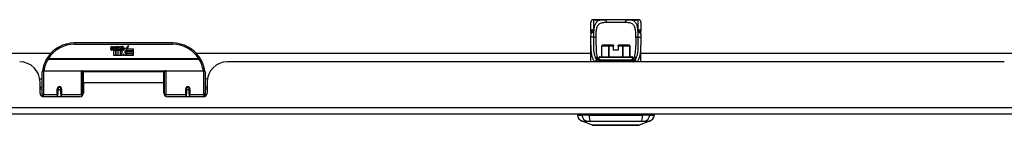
# Model space of a CAD drawing. Header units: inches. Extents: x 15 to 513, y 46 to 241.
# Tile 11 of 198: x 87.19 to 102.29, y 45.66 to 47.27. Entities that reach past the tile are written whole.
import ezdxf

# ---------------------------------------------------------------- set-up
doc = ezdxf.new("R2010")
doc.units = ezdxf.units.IN
doc.header["$MEASUREMENT"] = 0
doc.layers.add('Visible Edges(ANSI)', color=7, linetype='Continuous', lineweight=25)
doc.layers.add('Visible Tangent Edges(ANSI)', color=7, linetype='Continuous', lineweight=25)

msp = doc.modelspace()

# ---------------------------------------------------------------- linework, layer by layer
at = {"layer": 'Visible Edges(ANSI)'}
for p, q in [((96.011, 47.273), (95.991, 47.273)), ((96.135, 47.273), (96.011, 47.273)), ((96.135, 47.273), (96.173, 47.273)), ((96.498, 47.273), (96.173, 47.273)), ((96.498, 47.273), (96.537, 47.273)), ((96.66, 47.273), (96.537, 47.273)), ((96.68, 47.273), (96.66, 47.273)), ((95.952, 47.098), (95.952, 47.233)), ((96.719, 47.233), (96.719, 47.098)), ((89.535, 46.917), (88.035, 46.917)), ((88.59, 46.829), (88.596, 46.863)), ((88.596, 46.863), (88.61, 46.863)), ((88.61, 46.863), (88.604, 46.828)), ((88.626, 46.84), (88.63, 46.863)), ((88.63, 46.863), (88.643, 46.863)), ((88.643, 46.863), (88.637, 46.828)), ((88.657, 46.818), (88.654, 46.818)), ((88.656, 46.808), (88.657, 46.818)), ((88.66, 46.84), (88.664, 46.863)), ((88.664, 46.863), (88.677, 46.863)), ((88.677, 46.863), (88.668, 46.808)), ((88.673, 46.808), (88.698, 46.835)), ((88.684, 46.863), (88.7, 46.863)), ((88.698, 46.835), (88.684, 46.863)), ((88.703, 46.827), (88.69, 46.808)), ((88.691, 46.805), (88.699, 46.816)), ((88.699, 46.816), (88.699, 46.724)), ((88.7, 46.863), (88.708, 46.843)), ((88.705, 46.827), (88.703, 46.827)), ((88.703, 46.823), (88.71, 46.805)), ((88.703, 46.724), (88.703, 46.823)), ((88.713, 46.808), (88.705, 46.827)), ((88.708, 46.843), (88.71, 46.843)), ((88.71, 46.843), (88.724, 46.863)), ((88.74, 46.863), (88.715, 46.835)), ((88.715, 46.835), (88.729, 46.808)), ((88.724, 46.863), (88.74, 46.863)), ((88.739, 46.839), (88.775, 46.839)), ((88.745, 46.851), (88.745, 46.86)), ((88.774, 46.83), (88.75, 46.83)), ((88.786, 46.801), (88.817, 46.845)), ((88.817, 46.845), (88.819, 46.831)), ((88.819, 46.831), (88.863, 46.877)), ((88.836, 46.826), (88.821, 46.797)), ((88.836, 46.797), (88.836, 46.826)), ((88.863, 46.877), (88.838, 46.829)), ((88.838, 46.829), (88.935, 46.829)), ((88.935, 46.829), (88.935, 46.797)), ((95.952, 46.628), (95.952, 46.884)), ((96.121, 46.706), (96.121, 46.875)), ((96.129, 46.883), (96.129, 46.883)), ((96.231, 46.883), (96.129, 46.883)), ((96.231, 46.883), (96.234, 46.883)), ((96.298, 46.883), (96.234, 46.883)), ((96.298, 46.883), (96.298, 46.875)), ((96.298, 46.808), (96.298, 46.875)), ((96.437, 46.883), (96.373, 46.883)), ((96.373, 46.875), (96.373, 46.883)), ((96.373, 46.875), (96.373, 46.808)), ((96.437, 46.883), (96.44, 46.883)), ((96.542, 46.883), (96.44, 46.883)), ((96.542, 46.883), (96.543, 46.883)), ((96.55, 46.706), (96.55, 46.875)), ((96.719, 46.628), (96.719, 46.884)), ((74.797, 46.762), (87.673, 46.762)), ((88.635, 46.724), (88.635, 46.804)), ((88.665, 46.724), (88.635, 46.724)), ((88.653, 46.811), (88.653, 46.805)), ((88.653, 46.805), (88.665, 46.805)), ((88.668, 46.808), (88.656, 46.808)), ((88.665, 46.805), (88.665, 46.724)), ((88.669, 46.805), (88.691, 46.805)), ((88.669, 46.724), (88.669, 46.805)), ((88.699, 46.724), (88.669, 46.724)), ((88.69, 46.808), (88.673, 46.808)), ((88.77, 46.724), (88.703, 46.724)), ((88.71, 46.805), (88.733, 46.805)), ((88.729, 46.808), (88.713, 46.808)), ((88.733, 46.805), (88.733, 46.726)), ((88.733, 46.726), (88.77, 46.775)), ((88.77, 46.775), (88.749, 46.805)), ((88.784, 46.751), (88.77, 46.724)), ((88.779, 46.813), (88.786, 46.801)), ((88.801, 46.724), (88.784, 46.751)), ((88.819, 46.807), (88.8, 46.779)), ((88.8, 46.779), (88.836, 46.725)), ((88.935, 46.724), (88.801, 46.724)), ((88.821, 46.797), (88.819, 46.807)), ((88.935, 46.797), (88.836, 46.797)), ((88.836, 46.793), (88.935, 46.793)), ((88.836, 46.761), (88.836, 46.793)), ((88.935, 46.761), (88.836, 46.761)), ((88.836, 46.757), (88.935, 46.757)), ((88.836, 46.725), (88.836, 46.757)), ((88.935, 46.793), (88.935, 46.761)), ((88.935, 46.757), (88.935, 46.724)), ((89.898, 46.762), (95.952, 46.762)), ((96.08, 46.664), (96.08, 46.694)), ((96.092, 46.706), (96.58, 46.706)), ((96.373, 46.808), (96.298, 46.808)), ((96.592, 46.664), (96.592, 46.694)), ((96.719, 46.762), (102.774, 46.762)), ((102.293, 46.628), (90.378, 46.628)), ((96.581, 46.647), (96.097, 46.647)), ((87.5, 46.368), (87.535, 46.368)), ((87.535, 46.143), (87.535, 46.473)), ((87.555, 46.492), (88.139, 46.492)), ((88.155, 46.477), (88.155, 46.139)), ((88.155, 46.4), (88.17, 46.4)), ((88.17, 46.305), (88.17, 46.473)), ((89.401, 46.473), (88.17, 46.473)), ((89.401, 46.305), (89.401, 46.473)), ((89.415, 46.4), (89.401, 46.4)), ((89.415, 46.139), (89.415, 46.477)), ((89.431, 46.492), (90.015, 46.492)), ((90.035, 46.473), (90.035, 46.143)), ((90.07, 46.368), (90.035, 46.368)), ((87.504, 46.15), (87.504, 46.316)), ((87.504, 46.242), (87.535, 46.242)), ((87.779, 46.22), (87.779, 46.133)), ((87.781, 46.218), (87.779, 46.218)), ((87.78, 46.226), (87.782, 46.225)), ((87.781, 46.225), (87.781, 46.22)), ((87.82, 46.217), (87.823, 46.217)), ((87.823, 46.133), (87.823, 46.22)), ((88.155, 46.209), (88.17, 46.209)), ((88.17, 46.305), (88.17, 46.15)), ((89.401, 46.15), (89.401, 46.305)), ((89.415, 46.209), (89.401, 46.209)), ((89.748, 46.22), (89.748, 46.133)), ((89.75, 46.217), (89.748, 46.217)), ((89.79, 46.226), (89.788, 46.225)), ((89.789, 46.22), (89.789, 46.225)), ((89.789, 46.218), (89.791, 46.218)), ((89.791, 46.133), (89.791, 46.22)), ((90.066, 46.242), (90.035, 46.242)), ((90.066, 46.316), (90.066, 46.15)), ((87.535, 46.208), (87.504, 46.208)), ((87.535, 46.143), (87.535, 46.098)), ((88.111, 46.091), (87.563, 46.091)), ((87.779, 46.091), (87.779, 46.133)), ((87.785, 46.208), (87.783, 46.208)), ((87.819, 46.208), (87.817, 46.208)), ((87.823, 46.133), (87.823, 46.091)), ((88.155, 46.111), (88.155, 46.139)), ((89.415, 46.139), (89.415, 46.111)), ((90.007, 46.091), (89.46, 46.091)), ((89.748, 46.091), (89.748, 46.133)), ((89.754, 46.208), (89.751, 46.208)), ((89.788, 46.208), (89.785, 46.208)), ((89.791, 46.133), (89.791, 46.091)), ((90.066, 46.208), (90.035, 46.208)), ((90.035, 46.098), (90.035, 46.143)), ((123.138, 45.828), (69.533, 45.828)), ((95.745, 45.812), (95.813, 45.812)), ((95.924, 45.812), (95.813, 45.812)), ((95.924, 45.812), (96.747, 45.812)), ((96.858, 45.812), (96.747, 45.812)), ((96.858, 45.812), (96.926, 45.812)), ((95.979, 45.658), (95.819, 45.72)), ((96.852, 45.72), (96.692, 45.658))]:
    msp.add_line(p, q, dxfattribs=at)
at = {"layer": 'Visible Edges(ANSI)', "flags": 128}
for points in [[(96.019, 47.27), (96.019, 47.27), (96.021, 47.27), (96.026, 47.269), (96.033, 47.268), (96.042, 47.267), (96.051, 47.267), (96.06, 47.267), (96.068, 47.268), (96.075, 47.269)], [(96.075, 47.269), (96.089, 47.271), (96.104, 47.272), (96.119, 47.273), (96.135, 47.273)], [(96.537, 47.273), (96.552, 47.273), (96.567, 47.272), (96.582, 47.271), (96.596, 47.269)], [(96.596, 47.269), (96.603, 47.268), (96.611, 47.267), (96.62, 47.267), (96.629, 47.267), (96.638, 47.268), (96.645, 47.269), (96.65, 47.27), (96.652, 47.27), (96.652, 47.27)], [(95.952, 47.098), (95.952, 47.097), (95.952, 47.097), (95.952, 47.096), (95.952, 47.095), (95.952, 47.094), (95.952, 47.094), (95.952, 47.093), (95.952, 47.092), (95.952, 47.092), (95.952, 47.091), (95.952, 47.09), (95.952, 47.089), (95.952, 47.089), (95.952, 47.088), (95.952, 47.087), (95.952, 47.087), (95.952, 47.086), (95.952, 47.085), (95.953, 47.084), (95.953, 47.084), (95.953, 47.083), (95.953, 47.082), (95.953, 47.082), (95.953, 47.081)], [(95.952, 46.884), (95.952, 46.913), (95.952, 46.942), (95.953, 46.972), (95.953, 47.002)], [(95.955, 47.051), (95.955, 47.066), (95.953, 47.081)], [(95.953, 47.002), (95.954, 47.027), (95.955, 47.051)], [(96.717, 47.051), (96.717, 47.066), (96.718, 47.081)], [(96.717, 47.051), (96.718, 47.027), (96.718, 47.002)], [(96.718, 47.081), (96.718, 47.082), (96.718, 47.082), (96.719, 47.083), (96.719, 47.084), (96.719, 47.084), (96.719, 47.085), (96.719, 47.086), (96.719, 47.087), (96.719, 47.087), (96.719, 47.088), (96.719, 47.089), (96.719, 47.089), (96.719, 47.09), (96.719, 47.091), (96.719, 47.092), (96.719, 47.092), (96.719, 47.093), (96.719, 47.094), (96.719, 47.094), (96.719, 47.095), (96.719, 47.096), (96.719, 47.097), (96.719, 47.097), (96.719, 47.098)], [(96.718, 47.002), (96.719, 46.972), (96.719, 46.942), (96.719, 46.913), (96.719, 46.884)], [(96.031, 46.884), (96.031, 46.854), (96.032, 46.825), (96.033, 46.797), (96.036, 46.771), (96.039, 46.746), (96.044, 46.723), (96.05, 46.702), (96.058, 46.683)], [(96.613, 46.683), (96.621, 46.702), (96.627, 46.723), (96.632, 46.746), (96.636, 46.771), (96.638, 46.797), (96.64, 46.825), (96.641, 46.854), (96.641, 46.884)], [(96.087, 46.66), (96.076, 46.666), (96.067, 46.672), (96.064, 46.675), (96.061, 46.678), (96.059, 46.681), (96.058, 46.683)], [(96.584, 46.66), (96.596, 46.666), (96.604, 46.672), (96.608, 46.675), (96.61, 46.678), (96.612, 46.681), (96.613, 46.683)], [(96.181, 46.647), (96.154, 46.647), (96.129, 46.65), (96.117, 46.651), (96.106, 46.654), (96.096, 46.657), (96.087, 46.66)], [(96.491, 46.647), (96.518, 46.647), (96.543, 46.65), (96.554, 46.651), (96.565, 46.654), (96.575, 46.657), (96.584, 46.66)], [(87.541, 46.491), (87.541, 46.491), (87.541, 46.491), (87.541, 46.491), (87.54, 46.49), (87.54, 46.49), (87.54, 46.49), (87.54, 46.49), (87.54, 46.489), (87.54, 46.489), (87.54, 46.489), (87.54, 46.489), (87.54, 46.488), (87.54, 46.488), (87.54, 46.488), (87.54, 46.488), (87.54, 46.487), (87.54, 46.487), (87.54, 46.487), (87.54, 46.487), (87.54, 46.486), (87.54, 46.486), (87.54, 46.486), (87.54, 46.486), (87.54, 46.485)], [(90.03, 46.485), (90.03, 46.486), (90.03, 46.486), (90.03, 46.486), (90.03, 46.486), (90.03, 46.487), (90.03, 46.487), (90.03, 46.487), (90.03, 46.487), (90.03, 46.488), (90.03, 46.488), (90.03, 46.488), (90.03, 46.488), (90.03, 46.489), (90.03, 46.489), (90.03, 46.489), (90.03, 46.489), (90.03, 46.49), (90.03, 46.49), (90.03, 46.49), (90.03, 46.49), (90.03, 46.491), (90.03, 46.491), (90.03, 46.491), (90.03, 46.491)], [(87.779, 46.22), (87.779, 46.223), (87.78, 46.225), (87.781, 46.228), (87.782, 46.231), (87.783, 46.233), (87.785, 46.235), (87.787, 46.237), (87.79, 46.239), (87.792, 46.24), (87.795, 46.241), (87.798, 46.242), (87.801, 46.242), (87.804, 46.242), (87.807, 46.241), (87.81, 46.24), (87.812, 46.239), (87.815, 46.237), (87.817, 46.235), (87.818, 46.233), (87.82, 46.231), (87.821, 46.228), (87.822, 46.225), (87.822, 46.223), (87.823, 46.22)], [(89.748, 46.22), (89.748, 46.223), (89.748, 46.225), (89.749, 46.228), (89.75, 46.231), (89.752, 46.233), (89.754, 46.235), (89.756, 46.237), (89.758, 46.239), (89.761, 46.24), (89.764, 46.241), (89.766, 46.242), (89.769, 46.242), (89.772, 46.242), (89.775, 46.241), (89.778, 46.24), (89.781, 46.239), (89.783, 46.237), (89.785, 46.235), (89.787, 46.233), (89.788, 46.231), (89.79, 46.228), (89.79, 46.225), (89.791, 46.223), (89.791, 46.22)], [(88.169, 46.172), (88.169, 46.172), (88.169, 46.172), (88.169, 46.172), (88.169, 46.172), (88.169, 46.172), (88.169, 46.172), (88.169, 46.172), (88.169, 46.172), (88.169, 46.172), (88.169, 46.172), (88.169, 46.173), (88.169, 46.173), (88.169, 46.173), (88.169, 46.173), (88.169, 46.173), (88.169, 46.173), (88.169, 46.173), (88.17, 46.173), (88.17, 46.173), (88.17, 46.173), (88.17, 46.173), (88.17, 46.173), (88.17, 46.173), (88.17, 46.173)], [(89.401, 46.173), (89.401, 46.173), (89.401, 46.173), (89.401, 46.173), (89.401, 46.173), (89.401, 46.173), (89.401, 46.173), (89.401, 46.173), (89.401, 46.173), (89.401, 46.173), (89.401, 46.173), (89.401, 46.173), (89.401, 46.173), (89.401, 46.173), (89.401, 46.172), (89.401, 46.172), (89.401, 46.172), (89.401, 46.172), (89.401, 46.172), (89.401, 46.172), (89.401, 46.172), (89.401, 46.172), (89.401, 46.172), (89.401, 46.172), (89.401, 46.172)], [(95.981, 45.657), (95.981, 45.657), (95.982, 45.657), (95.984, 45.657), (95.987, 45.657), (95.991, 45.657), (95.996, 45.657), (96.001, 45.657), (96.008, 45.657), (96.015, 45.657), (96.022, 45.657), (96.031, 45.657), (96.04, 45.657), (96.05, 45.657), (96.061, 45.657), (96.072, 45.657), (96.084, 45.657), (96.097, 45.657), (96.11, 45.657), (96.124, 45.657), (96.138, 45.657), (96.153, 45.657), (96.168, 45.657), (96.183, 45.657), (96.199, 45.657), (96.216, 45.657), (96.232, 45.657), (96.249, 45.657), (96.266, 45.657), (96.283, 45.657), (96.301, 45.657), (96.318, 45.657), (96.336, 45.657), (96.353, 45.657), (96.37, 45.657), (96.388, 45.657), (96.405, 45.657), (96.422, 45.657), (96.439, 45.657), (96.455, 45.657), (96.472, 45.657), (96.488, 45.657), (96.503, 45.657), (96.519, 45.657), (96.533, 45.657), (96.548, 45.657), (96.561, 45.657), (96.574, 45.657), (96.587, 45.657), (96.599, 45.657), (96.61, 45.657), (96.621, 45.657), (96.631, 45.657), (96.64, 45.657), (96.649, 45.657), (96.657, 45.657), (96.664, 45.657), (96.67, 45.657), (96.675, 45.657), (96.68, 45.657), (96.684, 45.657), (96.687, 45.657), (96.689, 45.657), (96.69, 45.657), (96.691, 45.657)]]:
    msp.add_lwpolyline(points, dxfattribs=at)
at = {"layer": 'Visible Edges(ANSI)'}
for centre in [(87.801, 46.22), (89.769, 46.22)]:
    msp.add_circle(centre, 0.0197, dxfattribs=at)
for centre, radius, start, end in [((95.991, 47.233), 0.0394, 90, 180), ((96.011, 47.253), 0.0197, 56.88, 90), ((96.66, 47.253), 0.0197, 90, 123.12), ((96.68, 47.233), 0.0394, 0, 90), ((88.035, 46.417), 0.5, 90, 147.7623), ((88.618, 46.823), 0.0288, 169, 198.4748), ((88.601, 46.817), 0.0105, 198.4748, 269.6788), ((88.601, 46.831), 0.0246, 269.6788, 333.9508), ((88.616, 46.826), 0.0123, 169.9922, 203.5487), ((88.61, 46.824), 0.006, 203.5487, 276.1027), ((88.609, 46.83), 0.0126, 276.1027, 327.6083), ((88.58, 46.848), 0.0465, 328.5584, 350.8257), ((88.652, 46.822), 0.0288, 183.6169, 196.9928), ((88.634, 46.817), 0.0101, 196.9928, 269.4776), ((88.634, 46.831), 0.024, 269.4776, 327.4114), ((88.649, 46.826), 0.0123, 170, 203.5571), ((88.643, 46.824), 0.006, 203.5571, 276.03), ((88.643, 46.83), 0.0126, 276.03, 327.5992), ((88.614, 46.848), 0.0465, 327.5992, 350), ((88.764, 46.828), 0.0282, 156.1555, 203.8445), ((88.753, 46.822), 0.0152, 203.8445, 265.0802), ((88.763, 46.802), 0.0607, 81.5605, 107.3343), ((88.757, 46.823), 0.0307, 64.6784, 112.5609), ((88.758, 46.826), 0.00955, 151.4547, 231.1652), ((88.756, 46.837), 0.0299, 260.4085, 314.1684), ((88.759, 46.827), 0.0109, 231.1652, 289.3797), ((88.757, 46.832), 0.0168, 289.3797, 352.9975), ((88.766, 46.842), 0.0096, 343.5261, 64.6784), ((88.769, 46.843), 0.0197, 356.5646, 81.5605), ((88.749, 46.844), 0.0398, 314.1684, 356.5646), ((89.535, 46.417), 0.5, 32.2377, 90), ((96.129, 46.875), 0.00787, 90, 180), ((96.543, 46.875), 0.00787, 0, 90), ((88.035, 46.417), 0.5, 147.7623, 171.4919), ((88.636, 46.828), 0.024, 268.7952, 316.5849), ((88.756, 46.837), 0.033, 257.079, 313.1785), ((89.535, 46.417), 0.5, 8.5081, 32.2377), ((96.092, 46.694), 0.0118, 90, 180), ((96.58, 46.694), 0.0118, 0, 90), ((87.192, 46.316), 0.312, 0, 90), ((90.378, 46.316), 0.312, 90, 180), ((87.555, 46.473), 0.0197, 90, 180), ((88.139, 46.477), 0.0157, 0, 90), ((89.431, 46.477), 0.0157, 90, 180), ((90.015, 46.473), 0.0197, 0, 90), ((87.801, 46.22), 0.0217, 180, 350.853), ((89.769, 46.22), 0.0217, 189.147, 0), ((87.563, 46.15), 0.0591, 180, 270), ((88.111, 46.15), 0.0591, 270, 0), ((89.46, 46.15), 0.0591, 180, 270), ((90.007, 46.15), 0.0591, 270, 0), ((95.862, 45.83), 0.118, 188.6009, 248.7495), ((95.804, 45.804), 0.0394, 143.1301, 168.463), ((96.809, 45.83), 0.118, 291.2505, 351.3991), ((96.867, 45.804), 0.0394, 11.537, 36.8699), ((95.981, 45.662), 0.00492, 248.7495, 269.7912), ((96.691, 45.662), 0.00492, 270.2088, 291.2505)]:
    msp.add_arc(centre, radius, start, end, dxfattribs=at)
at = {"layer": 'Visible Tangent Edges(ANSI)'}
for p, q in [((95.991, 47.273), (95.991, 47.118)), ((96.011, 47.272), (96.011, 47.273)), ((96.66, 47.273), (96.66, 47.272)), ((96.68, 47.118), (96.68, 47.273)), ((96.192, 47.233), (96.48, 47.233)), ((88.035, 46.898), (88.035, 46.917)), ((88.035, 46.898), (89.535, 46.898)), ((89.535, 46.917), (89.535, 46.898)), ((96.122, 46.875), (96.121, 46.875)), ((96.122, 46.706), (96.122, 46.875)), ((96.122, 46.875), (96.224, 46.875)), ((96.234, 46.875), (96.224, 46.875)), ((96.224, 46.875), (96.224, 46.706)), ((96.234, 46.883), (96.234, 46.875)), ((96.234, 46.706), (96.234, 46.875)), ((96.234, 46.875), (96.298, 46.875)), ((96.373, 46.875), (96.437, 46.875)), ((96.437, 46.875), (96.437, 46.883)), ((96.447, 46.875), (96.437, 46.875)), ((96.437, 46.875), (96.437, 46.706)), ((96.447, 46.706), (96.447, 46.875)), ((96.447, 46.875), (96.549, 46.875)), ((96.55, 46.875), (96.549, 46.875)), ((96.549, 46.875), (96.549, 46.706)), ((87.629, 46.674), (87.612, 46.684)), ((89.941, 46.674), (87.629, 46.674)), ((87.629, 46.67), (87.629, 46.674)), ((87.629, 46.67), (89.941, 46.67)), ((89.958, 46.684), (89.941, 46.674)), ((89.941, 46.674), (89.941, 46.67)), ((96.08, 46.666), (96.075, 46.666)), ((96.592, 46.694), (96.08, 46.694)), ((96.596, 46.666), (96.592, 46.666)), ((96.071, 46.655), (96.049, 46.655)), ((96.091, 46.658), (96.58, 46.658)), ((96.622, 46.655), (96.601, 46.655)), ((87.555, 46.492), (87.555, 46.124)), ((88.139, 46.124), (88.139, 46.492)), ((89.417, 46.485), (88.153, 46.485)), ((89.431, 46.492), (89.431, 46.124)), ((90.015, 46.124), (90.015, 46.492)), ((87.769, 46.124), (87.769, 46.216)), ((87.832, 46.216), (87.832, 46.124)), ((89.401, 46.305), (88.17, 46.305)), ((89.738, 46.124), (89.738, 46.216)), ((89.801, 46.216), (89.801, 46.124)), ((87.555, 46.091), (87.555, 46.124)), ((87.769, 46.124), (87.555, 46.124)), ((87.769, 46.124), (87.769, 46.091)), ((88.139, 46.124), (87.832, 46.124)), ((87.832, 46.091), (87.832, 46.124)), ((88.139, 46.124), (88.139, 46.098)), ((89.431, 46.098), (89.431, 46.124)), ((89.738, 46.124), (89.431, 46.124)), ((89.738, 46.124), (89.738, 46.091)), ((90.015, 46.124), (89.801, 46.124)), ((89.801, 46.091), (89.801, 46.124)), ((90.015, 46.124), (90.015, 46.091)), ((69.533, 45.927), (123.138, 45.927))]:
    msp.add_line(p, q, dxfattribs=at)
at = {"layer": 'Visible Tangent Edges(ANSI)', "flags": 128}
for points in [[(96.173, 47.273), (96.159, 47.273), (96.146, 47.272), (96.133, 47.271), (96.12, 47.27), (96.108, 47.269), (96.097, 47.266), (96.086, 47.263), (96.075, 47.26), (96.066, 47.256), (96.056, 47.25), (96.048, 47.245), (96.04, 47.238), (96.033, 47.23), (96.027, 47.221), (96.021, 47.211), (96.016, 47.201), (96.012, 47.19), (96.008, 47.177), (96.005, 47.164), (96.002, 47.151), (96, 47.136), (95.998, 47.121), (95.996, 47.105), (95.995, 47.089)], [(96.011, 47.272), (96.011, 47.272), (96.012, 47.272), (96.013, 47.271), (96.014, 47.271), (96.015, 47.27), (96.017, 47.27), (96.02, 47.269), (96.022, 47.269), (96.025, 47.268), (96.028, 47.268), (96.032, 47.268), (96.035, 47.267), (96.039, 47.267), (96.043, 47.267), (96.046, 47.267), (96.05, 47.267), (96.054, 47.267), (96.058, 47.267), (96.062, 47.267), (96.065, 47.267), (96.069, 47.268), (96.072, 47.268), (96.075, 47.268), (96.078, 47.269)], [(96.078, 47.269), (96.08, 47.269), (96.082, 47.27), (96.085, 47.27), (96.087, 47.27), (96.089, 47.27), (96.091, 47.271), (96.094, 47.271), (96.096, 47.271), (96.098, 47.271), (96.1, 47.272), (96.103, 47.272), (96.105, 47.272), (96.108, 47.272), (96.11, 47.272), (96.112, 47.272), (96.115, 47.272), (96.117, 47.273), (96.12, 47.273), (96.122, 47.273), (96.125, 47.273), (96.127, 47.273), (96.13, 47.273), (96.132, 47.273), (96.135, 47.273)], [(96.676, 47.089), (96.675, 47.105), (96.673, 47.121), (96.672, 47.136), (96.669, 47.15), (96.667, 47.164), (96.663, 47.177), (96.66, 47.19), (96.655, 47.201), (96.65, 47.211), (96.644, 47.221), (96.638, 47.23), (96.631, 47.238), (96.623, 47.244), (96.615, 47.25), (96.606, 47.256), (96.596, 47.26), (96.585, 47.263), (96.574, 47.266), (96.563, 47.269), (96.551, 47.27), (96.538, 47.271), (96.525, 47.272), (96.512, 47.273), (96.498, 47.273)], [(96.537, 47.273), (96.539, 47.273), (96.542, 47.273), (96.544, 47.273), (96.547, 47.273), (96.549, 47.273), (96.552, 47.273), (96.554, 47.273), (96.557, 47.272), (96.559, 47.272), (96.561, 47.272), (96.564, 47.272), (96.566, 47.272), (96.568, 47.272), (96.571, 47.272), (96.573, 47.271), (96.575, 47.271), (96.578, 47.271), (96.58, 47.271), (96.582, 47.27), (96.584, 47.27), (96.587, 47.27), (96.589, 47.27), (96.591, 47.269), (96.593, 47.269)], [(96.593, 47.269), (96.596, 47.268), (96.599, 47.268), (96.602, 47.268), (96.606, 47.267), (96.61, 47.267), (96.613, 47.267), (96.617, 47.267), (96.621, 47.267), (96.625, 47.267), (96.629, 47.267), (96.633, 47.267), (96.636, 47.267), (96.64, 47.268), (96.643, 47.268), (96.646, 47.268), (96.649, 47.269), (96.652, 47.269), (96.654, 47.27), (96.656, 47.27), (96.657, 47.271), (96.659, 47.271), (96.66, 47.272), (96.66, 47.272), (96.66, 47.272)], [(95.995, 47.089), (95.995, 47.09), (95.995, 47.092), (95.994, 47.093), (95.994, 47.094), (95.994, 47.095), (95.993, 47.096), (95.993, 47.098), (95.993, 47.099), (95.993, 47.1), (95.993, 47.101), (95.992, 47.102), (95.992, 47.104), (95.992, 47.105), (95.992, 47.106), (95.992, 47.107), (95.992, 47.109), (95.991, 47.11), (95.991, 47.111), (95.991, 47.112), (95.991, 47.113), (95.991, 47.115), (95.991, 47.116), (95.991, 47.117), (95.991, 47.118)], [(96.032, 47.002), (96.032, 47.02), (96.033, 47.039), (96.033, 47.057), (96.034, 47.074), (96.036, 47.091), (96.037, 47.107), (96.039, 47.122), (96.042, 47.137), (96.046, 47.151), (96.05, 47.163), (96.055, 47.175), (96.06, 47.185), (96.067, 47.195), (96.074, 47.203), (96.083, 47.21), (96.092, 47.216), (96.102, 47.221), (96.113, 47.225), (96.124, 47.228), (96.137, 47.23), (96.15, 47.232), (96.163, 47.233), (96.177, 47.233), (96.192, 47.233)], [(96.48, 47.233), (96.494, 47.233), (96.508, 47.233), (96.522, 47.232), (96.535, 47.23), (96.547, 47.228), (96.559, 47.225), (96.569, 47.221), (96.579, 47.216), (96.589, 47.21), (96.597, 47.203), (96.604, 47.194), (96.611, 47.185), (96.617, 47.175), (96.622, 47.163), (96.626, 47.15), (96.629, 47.137), (96.632, 47.122), (96.634, 47.107), (96.636, 47.09), (96.637, 47.074), (96.638, 47.056), (96.639, 47.039), (96.639, 47.02), (96.639, 47.002)], [(96.68, 47.118), (96.68, 47.117), (96.68, 47.116), (96.68, 47.115), (96.68, 47.113), (96.68, 47.112), (96.68, 47.111), (96.68, 47.11), (96.68, 47.109), (96.68, 47.107), (96.679, 47.106), (96.679, 47.105), (96.679, 47.104), (96.679, 47.102), (96.679, 47.101), (96.679, 47.1), (96.678, 47.099), (96.678, 47.098), (96.678, 47.096), (96.678, 47.095), (96.677, 47.094), (96.677, 47.093), (96.677, 47.092), (96.676, 47.09), (96.676, 47.089)], [(95.995, 47.089), (95.992, 47.09), (95.989, 47.091), (95.986, 47.091), (95.984, 47.091), (95.981, 47.091), (95.978, 47.091), (95.976, 47.091), (95.973, 47.091), (95.971, 47.091), (95.969, 47.091), (95.966, 47.09), (95.964, 47.09), (95.963, 47.089), (95.961, 47.088), (95.959, 47.088), (95.958, 47.087), (95.957, 47.086), (95.956, 47.086), (95.955, 47.085), (95.954, 47.084), (95.954, 47.083), (95.953, 47.082), (95.953, 47.082), (95.953, 47.081)], [(95.993, 47.008), (95.99, 47.008), (95.988, 47.008), (95.986, 47.008), (95.983, 47.008), (95.981, 47.008), (95.978, 47.008), (95.976, 47.008), (95.974, 47.008), (95.971, 47.007), (95.969, 47.007), (95.967, 47.007), (95.965, 47.007), (95.963, 47.006), (95.961, 47.006), (95.96, 47.006), (95.958, 47.005), (95.957, 47.005), (95.956, 47.005), (95.955, 47.004), (95.954, 47.004), (95.954, 47.004), (95.954, 47.003), (95.953, 47.003), (95.953, 47.002)], [(95.955, 47.051), (95.955, 47.052), (95.955, 47.054), (95.956, 47.056), (95.956, 47.058), (95.957, 47.059), (95.958, 47.061), (95.959, 47.063), (95.96, 47.065), (95.962, 47.066), (95.963, 47.068), (95.965, 47.07), (95.967, 47.071), (95.969, 47.073), (95.971, 47.075), (95.973, 47.076), (95.975, 47.078), (95.978, 47.079), (95.98, 47.081), (95.982, 47.082), (95.985, 47.084), (95.987, 47.085), (95.99, 47.086), (95.993, 47.088), (95.995, 47.089)], [(95.993, 47.008), (95.992, 46.993), (95.992, 46.979), (95.992, 46.964), (95.992, 46.949), (95.991, 46.935), (95.991, 46.92), (95.991, 46.906), (95.991, 46.892), (95.991, 46.878), (95.991, 46.864), (95.992, 46.851), (95.992, 46.837), (95.993, 46.824), (95.994, 46.811), (95.995, 46.798), (95.997, 46.786), (95.999, 46.773), (96.001, 46.761), (96.003, 46.749), (96.006, 46.738), (96.009, 46.726), (96.013, 46.715), (96.017, 46.705), (96.022, 46.695)], [(95.995, 47.089), (95.995, 47.086), (95.995, 47.083), (95.995, 47.08), (95.995, 47.076), (95.994, 47.073), (95.994, 47.07), (95.994, 47.066), (95.994, 47.063), (95.994, 47.06), (95.994, 47.056), (95.994, 47.053), (95.993, 47.049), (95.993, 47.046), (95.993, 47.043), (95.993, 47.039), (95.993, 47.036), (95.993, 47.032), (95.993, 47.029), (95.993, 47.025), (95.993, 47.022), (95.993, 47.019), (95.993, 47.015), (95.993, 47.012), (95.993, 47.008)], [(96.031, 46.884), (96.031, 46.889), (96.031, 46.893), (96.031, 46.898), (96.031, 46.903), (96.031, 46.908), (96.031, 46.913), (96.031, 46.918), (96.031, 46.922), (96.031, 46.927), (96.031, 46.932), (96.031, 46.937), (96.031, 46.942), (96.031, 46.947), (96.031, 46.952), (96.031, 46.957), (96.031, 46.962), (96.031, 46.967), (96.031, 46.972), (96.031, 46.977), (96.032, 46.982), (96.032, 46.987), (96.032, 46.992), (96.032, 46.997), (96.032, 47.002)], [(96.639, 47.002), (96.64, 46.997), (96.64, 46.992), (96.64, 46.987), (96.64, 46.982), (96.64, 46.977), (96.64, 46.972), (96.64, 46.967), (96.64, 46.962), (96.64, 46.957), (96.64, 46.952), (96.64, 46.947), (96.64, 46.942), (96.64, 46.937), (96.64, 46.932), (96.64, 46.927), (96.641, 46.923), (96.641, 46.918), (96.641, 46.913), (96.641, 46.908), (96.641, 46.903), (96.641, 46.898), (96.641, 46.893), (96.641, 46.889), (96.641, 46.884)], [(96.649, 46.695), (96.654, 46.705), (96.658, 46.715), (96.662, 46.726), (96.665, 46.737), (96.668, 46.749), (96.671, 46.761), (96.673, 46.773), (96.674, 46.785), (96.676, 46.798), (96.677, 46.811), (96.678, 46.824), (96.679, 46.837), (96.679, 46.851), (96.68, 46.864), (96.68, 46.878), (96.68, 46.892), (96.68, 46.906), (96.68, 46.92), (96.68, 46.935), (96.68, 46.949), (96.679, 46.964), (96.679, 46.979), (96.679, 46.993), (96.679, 47.008)], [(96.718, 47.081), (96.718, 47.082), (96.718, 47.082), (96.718, 47.083), (96.717, 47.084), (96.717, 47.085), (96.716, 47.086), (96.715, 47.086), (96.713, 47.087), (96.712, 47.088), (96.71, 47.088), (96.709, 47.089), (96.707, 47.09), (96.705, 47.09), (96.703, 47.091), (96.7, 47.091), (96.698, 47.091), (96.696, 47.091), (96.693, 47.091), (96.69, 47.091), (96.688, 47.091), (96.685, 47.091), (96.682, 47.091), (96.679, 47.09), (96.676, 47.089)], [(96.676, 47.089), (96.679, 47.088), (96.681, 47.086), (96.684, 47.085), (96.686, 47.084), (96.689, 47.082), (96.691, 47.081), (96.694, 47.079), (96.696, 47.078), (96.698, 47.076), (96.7, 47.075), (96.702, 47.073), (96.704, 47.071), (96.706, 47.07), (96.708, 47.068), (96.709, 47.066), (96.711, 47.065), (96.712, 47.063), (96.713, 47.061), (96.714, 47.059), (96.715, 47.058), (96.716, 47.056), (96.716, 47.054), (96.717, 47.052), (96.717, 47.051)], [(96.679, 47.008), (96.679, 47.012), (96.679, 47.015), (96.679, 47.019), (96.678, 47.022), (96.678, 47.026), (96.678, 47.029), (96.678, 47.032), (96.678, 47.036), (96.678, 47.039), (96.678, 47.043), (96.678, 47.046), (96.678, 47.05), (96.678, 47.053), (96.678, 47.056), (96.677, 47.06), (96.677, 47.063), (96.677, 47.066), (96.677, 47.07), (96.677, 47.073), (96.677, 47.076), (96.677, 47.08), (96.676, 47.083), (96.676, 47.086), (96.676, 47.089)], [(96.679, 47.008), (96.681, 47.008), (96.683, 47.008), (96.686, 47.008), (96.688, 47.008), (96.691, 47.008), (96.693, 47.008), (96.695, 47.008), (96.698, 47.008), (96.7, 47.007), (96.702, 47.007), (96.704, 47.007), (96.706, 47.007), (96.708, 47.006), (96.71, 47.006), (96.711, 47.006), (96.713, 47.005), (96.714, 47.005), (96.715, 47.005), (96.716, 47.004), (96.717, 47.004), (96.717, 47.004), (96.718, 47.003), (96.718, 47.003), (96.718, 47.002)], [(95.952, 46.884), (95.952, 46.871), (95.952, 46.859), (95.952, 46.846), (95.953, 46.834), (95.953, 46.821), (95.954, 46.809), (95.954, 46.798), (95.955, 46.786), (95.957, 46.774), (95.958, 46.763), (95.96, 46.752), (95.962, 46.741), (95.964, 46.73), (95.967, 46.719), (95.969, 46.709), (95.973, 46.699), (95.976, 46.689), (95.98, 46.679), (95.984, 46.67), (95.989, 46.661), (95.994, 46.652), (96, 46.644), (96.006, 46.636), (96.013, 46.628)], [(96.658, 46.628), (96.665, 46.636), (96.671, 46.644), (96.677, 46.652), (96.682, 46.661), (96.687, 46.67), (96.691, 46.679), (96.695, 46.689), (96.699, 46.699), (96.702, 46.709), (96.705, 46.719), (96.707, 46.73), (96.709, 46.741), (96.711, 46.752), (96.713, 46.763), (96.715, 46.774), (96.716, 46.786), (96.717, 46.798), (96.718, 46.809), (96.718, 46.821), (96.719, 46.834), (96.719, 46.846), (96.719, 46.859), (96.719, 46.871), (96.719, 46.884)], [(96.049, 46.655), (96.048, 46.657), (96.046, 46.658), (96.045, 46.66), (96.044, 46.661), (96.042, 46.663), (96.041, 46.664), (96.04, 46.666), (96.039, 46.668), (96.038, 46.669), (96.036, 46.671), (96.035, 46.672), (96.034, 46.674), (96.033, 46.676), (96.032, 46.677), (96.031, 46.679), (96.03, 46.681), (96.029, 46.682), (96.028, 46.684), (96.027, 46.686), (96.026, 46.688), (96.025, 46.689), (96.024, 46.691), (96.023, 46.693), (96.022, 46.695)], [(96.022, 46.695), (96.023, 46.693), (96.024, 46.691), (96.026, 46.689), (96.027, 46.687), (96.029, 46.685), (96.03, 46.683), (96.032, 46.681), (96.034, 46.679), (96.036, 46.677), (96.037, 46.675), (96.039, 46.674), (96.041, 46.672), (96.044, 46.67), (96.046, 46.669), (96.048, 46.667), (96.05, 46.666), (96.053, 46.664), (96.055, 46.663), (96.058, 46.662), (96.06, 46.66), (96.063, 46.659), (96.065, 46.658), (96.068, 46.656), (96.071, 46.655)], [(96.601, 46.655), (96.603, 46.656), (96.606, 46.658), (96.609, 46.659), (96.611, 46.66), (96.614, 46.662), (96.616, 46.663), (96.619, 46.664), (96.621, 46.666), (96.623, 46.667), (96.626, 46.669), (96.628, 46.67), (96.63, 46.672), (96.632, 46.674), (96.634, 46.675), (96.636, 46.677), (96.638, 46.679), (96.639, 46.681), (96.641, 46.683), (96.643, 46.685), (96.644, 46.687), (96.646, 46.689), (96.647, 46.691), (96.648, 46.693), (96.649, 46.695)], [(96.649, 46.695), (96.648, 46.693), (96.647, 46.691), (96.646, 46.689), (96.645, 46.688), (96.644, 46.686), (96.643, 46.684), (96.642, 46.682), (96.641, 46.681), (96.64, 46.679), (96.639, 46.677), (96.638, 46.676), (96.637, 46.674), (96.636, 46.672), (96.635, 46.671), (96.634, 46.669), (96.632, 46.667), (96.631, 46.666), (96.63, 46.664), (96.629, 46.663), (96.627, 46.661), (96.626, 46.66), (96.625, 46.658), (96.624, 46.657), (96.622, 46.655)], [(96.049, 46.655), (96.047, 46.655), (96.046, 46.654), (96.044, 46.653), (96.043, 46.653), (96.041, 46.652), (96.04, 46.651), (96.038, 46.65), (96.037, 46.649), (96.035, 46.648), (96.034, 46.647), (96.032, 46.646), (96.031, 46.645), (96.029, 46.643), (96.028, 46.642), (96.027, 46.641), (96.025, 46.639), (96.024, 46.638), (96.023, 46.637), (96.022, 46.635), (96.021, 46.634), (96.02, 46.632), (96.019, 46.631), (96.019, 46.629), (96.018, 46.628)], [(96.097, 46.647), (96.094, 46.647), (96.092, 46.647), (96.089, 46.647), (96.087, 46.647), (96.084, 46.647), (96.082, 46.647), (96.079, 46.647), (96.077, 46.647), (96.075, 46.648), (96.073, 46.648), (96.071, 46.648), (96.069, 46.648), (96.067, 46.649), (96.065, 46.649), (96.063, 46.649), (96.062, 46.65), (96.06, 46.65), (96.058, 46.651), (96.057, 46.652), (96.055, 46.652), (96.053, 46.653), (96.052, 46.654), (96.05, 46.654), (96.049, 46.655)], [(96.071, 46.655), (96.075, 46.654), (96.079, 46.653), (96.083, 46.653), (96.088, 46.652), (96.092, 46.651), (96.096, 46.651), (96.101, 46.65), (96.105, 46.65), (96.11, 46.649), (96.114, 46.649), (96.119, 46.649), (96.124, 46.648), (96.128, 46.648), (96.133, 46.648), (96.138, 46.648), (96.142, 46.647), (96.147, 46.647), (96.152, 46.647), (96.157, 46.647), (96.161, 46.647), (96.166, 46.647), (96.171, 46.647), (96.176, 46.647), (96.181, 46.647)], [(96.097, 46.647), (96.096, 46.647), (96.095, 46.647), (96.094, 46.647), (96.093, 46.646), (96.093, 46.646), (96.092, 46.646), (96.091, 46.645), (96.09, 46.645), (96.089, 46.644), (96.088, 46.644), (96.087, 46.643), (96.086, 46.642), (96.085, 46.641), (96.084, 46.64), (96.083, 46.639), (96.082, 46.638), (96.081, 46.637), (96.08, 46.636), (96.079, 46.635), (96.078, 46.634), (96.077, 46.632), (96.076, 46.631), (96.075, 46.629), (96.075, 46.628)], [(96.491, 46.647), (96.495, 46.647), (96.5, 46.647), (96.505, 46.647), (96.51, 46.647), (96.515, 46.647), (96.519, 46.647), (96.524, 46.647), (96.529, 46.647), (96.534, 46.648), (96.538, 46.648), (96.543, 46.648), (96.548, 46.648), (96.552, 46.649), (96.557, 46.649), (96.561, 46.649), (96.566, 46.65), (96.57, 46.65), (96.575, 46.651), (96.579, 46.651), (96.584, 46.652), (96.588, 46.653), (96.592, 46.653), (96.596, 46.654), (96.601, 46.655)], [(96.622, 46.655), (96.621, 46.654), (96.62, 46.654), (96.618, 46.653), (96.617, 46.652), (96.615, 46.652), (96.614, 46.651), (96.612, 46.651), (96.611, 46.65), (96.609, 46.65), (96.608, 46.649), (96.606, 46.649), (96.604, 46.649), (96.603, 46.648), (96.601, 46.648), (96.599, 46.648), (96.597, 46.648), (96.595, 46.647), (96.594, 46.647), (96.592, 46.647), (96.59, 46.647), (96.588, 46.647), (96.585, 46.647), (96.583, 46.647), (96.581, 46.647)], [(96.581, 46.647), (96.582, 46.647), (96.583, 46.647), (96.584, 46.647), (96.585, 46.646), (96.586, 46.646), (96.587, 46.646), (96.588, 46.645), (96.589, 46.645), (96.59, 46.644), (96.591, 46.644), (96.592, 46.643), (96.593, 46.642), (96.594, 46.641), (96.595, 46.64), (96.596, 46.639), (96.597, 46.638), (96.598, 46.637), (96.599, 46.636), (96.6, 46.635), (96.601, 46.634), (96.602, 46.632), (96.602, 46.631), (96.603, 46.629), (96.604, 46.628)], [(96.622, 46.655), (96.624, 46.655), (96.625, 46.654), (96.627, 46.653), (96.628, 46.653), (96.63, 46.652), (96.632, 46.651), (96.633, 46.65), (96.635, 46.649), (96.636, 46.648), (96.638, 46.647), (96.639, 46.646), (96.64, 46.645), (96.642, 46.643), (96.643, 46.642), (96.645, 46.641), (96.646, 46.639), (96.647, 46.638), (96.648, 46.637), (96.649, 46.635), (96.65, 46.634), (96.651, 46.632), (96.652, 46.631), (96.653, 46.629), (96.653, 46.628)], [(87.832, 46.216), (87.832, 46.22), (87.831, 46.224), (87.83, 46.228), (87.829, 46.231), (87.826, 46.235), (87.824, 46.238), (87.821, 46.241), (87.817, 46.244), (87.813, 46.246), (87.809, 46.247), (87.805, 46.248), (87.801, 46.249), (87.797, 46.248), (87.792, 46.248), (87.788, 46.246), (87.785, 46.244), (87.781, 46.241), (87.778, 46.238), (87.775, 46.235), (87.773, 46.231), (87.772, 46.228), (87.77, 46.224), (87.77, 46.22), (87.769, 46.216)], [(88.169, 46.209), (88.168, 46.207), (88.168, 46.205), (88.167, 46.202), (88.166, 46.2), (88.166, 46.198), (88.165, 46.195), (88.165, 46.193), (88.164, 46.19), (88.164, 46.188), (88.163, 46.186), (88.163, 46.183), (88.162, 46.181), (88.162, 46.178), (88.162, 46.176), (88.161, 46.173), (88.161, 46.171), (88.16, 46.168), (88.16, 46.166), (88.16, 46.164), (88.159, 46.161), (88.159, 46.159), (88.159, 46.156), (88.158, 46.154), (88.158, 46.151)], [(89.412, 46.151), (89.412, 46.154), (89.412, 46.156), (89.411, 46.159), (89.411, 46.161), (89.411, 46.164), (89.41, 46.166), (89.41, 46.168), (89.409, 46.171), (89.409, 46.173), (89.409, 46.176), (89.408, 46.178), (89.408, 46.181), (89.407, 46.183), (89.407, 46.186), (89.406, 46.188), (89.406, 46.19), (89.405, 46.193), (89.405, 46.195), (89.404, 46.198), (89.404, 46.2), (89.403, 46.202), (89.403, 46.205), (89.402, 46.207), (89.401, 46.209)], [(89.801, 46.216), (89.801, 46.22), (89.8, 46.224), (89.799, 46.228), (89.797, 46.231), (89.795, 46.235), (89.792, 46.238), (89.789, 46.241), (89.786, 46.244), (89.782, 46.246), (89.778, 46.248), (89.774, 46.248), (89.769, 46.249), (89.765, 46.248), (89.761, 46.247), (89.757, 46.246), (89.753, 46.244), (89.75, 46.241), (89.746, 46.238), (89.744, 46.235), (89.742, 46.231), (89.74, 46.228), (89.739, 46.224), (89.738, 46.22), (89.738, 46.216)], [(95.819, 45.72), (95.819, 45.72), (95.82, 45.72), (95.82, 45.72), (95.821, 45.72), (95.822, 45.72), (95.824, 45.72), (95.826, 45.719), (95.828, 45.719), (95.83, 45.719), (95.833, 45.719), (95.835, 45.719), (95.838, 45.719), (95.842, 45.719), (95.845, 45.719), (95.849, 45.719), (95.853, 45.719), (95.857, 45.719), (95.862, 45.719), (95.866, 45.719), (95.871, 45.718), (95.877, 45.718), (95.882, 45.718), (95.887, 45.718), (95.896, 45.718)], [(95.896, 45.718), (95.897, 45.718), (95.898, 45.718), (95.9, 45.718), (95.902, 45.718), (95.903, 45.718), (95.905, 45.718), (95.907, 45.718), (95.909, 45.718), (95.911, 45.718), (95.913, 45.718), (95.915, 45.718), (95.917, 45.718), (95.919, 45.718), (95.921, 45.718), (95.924, 45.718), (95.926, 45.718), (95.928, 45.718), (95.931, 45.718), (95.934, 45.718), (95.936, 45.718), (95.939, 45.718), (95.942, 45.718), (95.944, 45.718), (95.947, 45.718)], [(95.947, 45.718), (95.981, 45.718), (96.012, 45.718), (96.043, 45.719), (96.075, 45.719), (96.107, 45.719), (96.139, 45.719), (96.171, 45.719), (96.204, 45.719), (96.237, 45.72), (96.269, 45.72), (96.302, 45.72), (96.335, 45.72), (96.368, 45.72), (96.401, 45.72), (96.434, 45.72), (96.467, 45.719), (96.5, 45.719), (96.532, 45.719), (96.564, 45.719), (96.596, 45.719), (96.628, 45.719), (96.66, 45.718), (96.691, 45.718), (96.724, 45.718)], [(96.061, 45.657), (96.055, 45.657), (96.048, 45.657), (96.042, 45.657), (96.037, 45.657), (96.031, 45.657), (96.026, 45.657), (96.021, 45.657), (96.016, 45.657), (96.012, 45.657), (96.008, 45.657), (96.004, 45.657), (96, 45.657), (95.997, 45.658), (95.994, 45.658), (95.991, 45.658), (95.988, 45.658), (95.986, 45.658), (95.984, 45.658), (95.982, 45.658), (95.981, 45.658), (95.98, 45.658), (95.979, 45.658), (95.979, 45.658), (95.979, 45.658)], [(96.108, 45.657), (96.106, 45.657), (96.104, 45.657), (96.102, 45.657), (96.1, 45.657), (96.098, 45.657), (96.096, 45.657), (96.093, 45.657), (96.091, 45.657), (96.089, 45.657), (96.087, 45.657), (96.085, 45.657), (96.083, 45.657), (96.082, 45.657), (96.08, 45.657), (96.078, 45.657), (96.076, 45.657), (96.074, 45.657), (96.072, 45.657), (96.07, 45.657), (96.068, 45.657), (96.066, 45.657), (96.065, 45.657), (96.063, 45.657), (96.061, 45.657)], [(96.563, 45.657), (96.547, 45.657), (96.53, 45.657), (96.513, 45.657), (96.494, 45.657), (96.476, 45.657), (96.457, 45.657), (96.437, 45.658), (96.417, 45.658), (96.397, 45.658), (96.377, 45.658), (96.356, 45.658), (96.335, 45.658), (96.315, 45.658), (96.294, 45.658), (96.274, 45.658), (96.254, 45.658), (96.234, 45.658), (96.214, 45.657), (96.195, 45.657), (96.177, 45.657), (96.158, 45.657), (96.141, 45.657), (96.124, 45.657), (96.108, 45.657)], [(96.61, 45.657), (96.608, 45.657), (96.607, 45.657), (96.605, 45.657), (96.603, 45.657), (96.601, 45.657), (96.599, 45.657), (96.597, 45.657), (96.596, 45.657), (96.594, 45.657), (96.592, 45.657), (96.59, 45.657), (96.588, 45.657), (96.586, 45.657), (96.584, 45.657), (96.582, 45.657), (96.58, 45.657), (96.578, 45.657), (96.576, 45.657), (96.574, 45.657), (96.572, 45.657), (96.57, 45.657), (96.567, 45.657), (96.565, 45.657), (96.563, 45.657)], [(96.692, 45.658), (96.692, 45.658), (96.692, 45.658), (96.691, 45.658), (96.69, 45.658), (96.689, 45.658), (96.687, 45.658), (96.685, 45.658), (96.683, 45.658), (96.68, 45.658), (96.678, 45.658), (96.675, 45.658), (96.671, 45.657), (96.668, 45.657), (96.664, 45.657), (96.659, 45.657), (96.655, 45.657), (96.65, 45.657), (96.645, 45.657), (96.64, 45.657), (96.635, 45.657), (96.629, 45.657), (96.623, 45.657), (96.617, 45.657), (96.61, 45.657)], [(96.724, 45.718), (96.727, 45.718), (96.73, 45.718), (96.732, 45.718), (96.735, 45.718), (96.738, 45.718), (96.74, 45.718), (96.743, 45.718), (96.745, 45.718), (96.748, 45.718), (96.75, 45.718), (96.752, 45.718), (96.754, 45.718), (96.757, 45.718), (96.759, 45.718), (96.761, 45.718), (96.763, 45.718), (96.764, 45.718), (96.766, 45.718), (96.768, 45.718), (96.77, 45.718), (96.771, 45.718), (96.773, 45.718), (96.774, 45.718), (96.776, 45.718)], [(96.776, 45.718), (96.784, 45.718), (96.789, 45.718), (96.795, 45.718), (96.8, 45.718), (96.805, 45.719), (96.809, 45.719), (96.814, 45.719), (96.818, 45.719), (96.822, 45.719), (96.826, 45.719), (96.83, 45.719), (96.833, 45.719), (96.836, 45.719), (96.839, 45.719), (96.841, 45.719), (96.844, 45.719), (96.846, 45.719), (96.847, 45.72), (96.849, 45.72), (96.85, 45.72), (96.851, 45.72), (96.852, 45.72), (96.852, 45.72), (96.852, 45.72)]]:
    msp.add_lwpolyline(points, dxfattribs=at)
at = {"layer": 'Visible Tangent Edges(ANSI)'}
for centre, start, end in [((88.035, 46.417), 90, 147.7623), ((89.535, 46.417), 32.2377, 90), ((88.035, 46.414), 147.7623, 170.5651), ((89.535, 46.414), 9.4349, 32.2377)]:
    msp.add_arc(centre, 0.48, start, end, dxfattribs=at)
for centre, major_axis, ratio, start_param, end_param in [((96.011, 47.253), (0.0197, 0), 0.998051, 1.091081, 1.570796), ((96.078, 47.249), (-0.0031, 0.0194), 0.702907, 6.061108, 6.283185), ((96.173, 47.233), (0, 0.0394), 0.472046, 4.712389, 6.283185), ((96.498, 47.233), (0, 0.0394), 0.472046, 0, 1.570796), ((96.593, 47.249), (0.0031, 0.0194), 0.702907, 0, 0.222077), ((96.66, 47.253), (0.0197, 0), 0.998051, 1.570796, 2.050029), ((95.991, 47.098), (-0.0394, 0), 0.508749, 4.712389, 6.283185), ((96.68, 47.098), (0.0394, 0), 0.508749, 0, 1.570796), ((95.993, 47.002), (0.0394, -0.0006), 0.159697, 0.093172, 1.573179), ((96.679, 47.002), (-0.0394, -0.0006), 0.159697, 4.710006, 6.190013), ((96.129, 46.875), (0, 0.00787), 0.871957, 0, 1.570796), ((96.231, 46.875), (0, 0.00787), 0.871957, 0, 1.570796), ((96.44, 46.875), (0, 0.00787), 0.871957, 4.712389, 6.283185), ((96.542, 46.875), (0, 0.00787), 0.871957, 4.712389, 6.283185), ((87.629, 46.674), (-0.0167, 0.0105), 0.161367, 0, 1.672214), ((89.941, 46.674), (0.0167, 0.0105), 0.161367, 4.610972, 6.283185), ((96.022, 46.666), (0.0357, 0.0167), 0.681178, 0, 1.262291), ((96.649, 46.666), (-0.0357, 0.0167), 0.681178, 5.020894, 6.283185), ((96.071, 46.624), (0.0164, 0.0358), 0.468903, 0, 0.773908), ((96.601, 46.624), (-0.0164, 0.0358), 0.468903, 5.509277, 6.283185), ((87.56, 46.488), (-0.0195, 0.0029), 0.187781, 0, 0.58509), ((90.01, 46.488), (0.0195, 0.0029), 0.187781, 5.698095, 6.283185), ((87.769, 46.22), (0.00984, 0), 0.476565, 4.712389, 6.283185), ((87.832, 46.22), (-0.00984, 0), 0.476565, 0, 1.570796), ((89.738, 46.22), (0.00984, 0), 0.476565, 4.712389, 6.283185), ((89.801, 46.22), (-0.00984, 0), 0.476565, 0, 1.570796), ((87.555, 46.143), (-0.0197, 0), 0.965926, 0, 1.570796), ((87.769, 46.133), (0.00984, 0), 0.965926, 4.712389, 6.283185), ((87.832, 46.133), (-0.00984, 0), 0.965926, 0, 1.570796), ((88.139, 46.139), (0.0157, 0), 0.965926, 4.712389, 6.283185), ((89.431, 46.139), (-0.0157, 0), 0.965926, 0, 1.570796), ((89.738, 46.133), (0.00984, 0), 0.965926, 4.712389, 6.283185), ((89.801, 46.133), (-0.00984, 0), 0.965926, 0, 1.570796), ((90.015, 46.143), (0.0197, 0), 0.965926, 4.712389, 6.283185), ((95.923, 45.832), (0.016, -0.117), 0.948273, 4.754759, 5.892029), ((95.961, 45.832), (-0.005, -0.118), 0.314585, 4.896593, 6.033863), ((96.71, 45.832), (0.005, -0.118), 0.314585, 0.249322, 1.386592), ((96.748, 45.832), (-0.016, -0.117), 0.948273, 0.391156, 1.528426)]:
    msp.add_ellipse(centre, major_axis=major_axis, ratio=ratio, start_param=start_param, end_param=end_param, dxfattribs=at)

doc.saveas('drawing.dxf')
